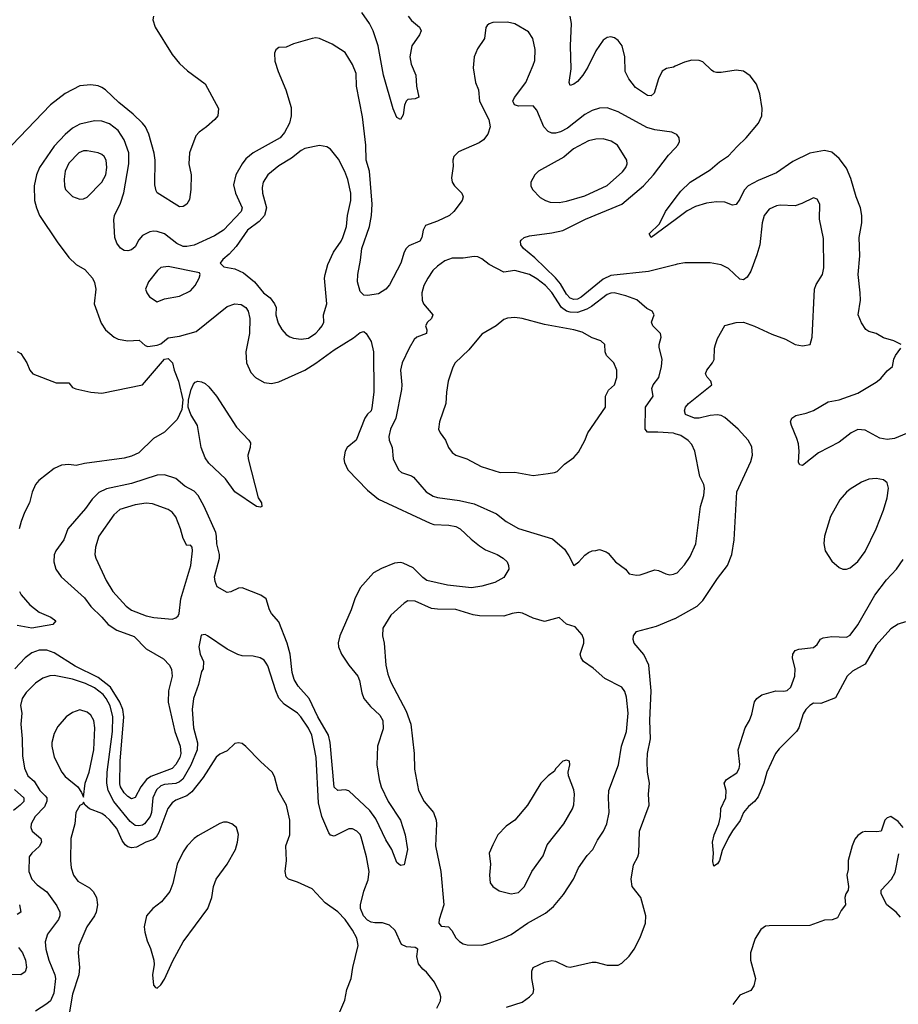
# Model space of a CAD drawing. Header units: inches. Extents: x 1384664 to 1536621, y 460766 to 646467.
# Tile 65 of 256: x 1396444 to 1401210, y 510170 to 515511. Entities that reach past the tile are written whole.
import ezdxf

# ---------------------------------------------------------------- set-up
doc = ezdxf.new("R2010")
doc.units = ezdxf.units.IN
doc.header["$MEASUREMENT"] = 0
doc.layers.add('B3591', color=7, linetype='Continuous')
doc.layers.add('B4501', color=7, linetype='Continuous')

msp = doc.modelspace()

# ---------------------------------------------------------------- linework, layer by layer
at = {"layer": 'B3591', "color": 5}
for points, elevation in [([(1397168.9, 515530), (1397165.3, 515510), (1397179.2, 515470), (1397270, 515322.4), (1397310, 515273.7), (1397353.3, 515233.3), (1397450, 515162.6), (1397522.3, 515030), (1397519.5, 514990), (1397502.6, 514970), (1397457.7, 514930), (1397417.9, 514902.1), (1397399.2, 514880.8), (1397365.5, 514790), (1397361.5, 514730), (1397373.5, 514670), (1397372.2, 514590), (1397364.4, 514535.6), (1397350.2, 514509.8), (1397330, 514497.6), (1397310, 514496.2), (1397190, 514571.6), (1397183.2, 514583.2), (1397176.1, 514616.1), (1397177.8, 514750), (1397172.7, 514787.3), (1397144.4, 514890), (1397125.8, 514930), (1397109.6, 514950), (1397059.4, 514999.4), (1396982.2, 515062.2), (1396910, 515130.7), (1396890, 515143.3), (1396870, 515151.7), (1396830, 515158.1), (1396770, 515152.5), (1396690, 515110.5), (1396610.8, 515050), (1396401.2, 514830)], 580), ([(1398551, 515530), (1398570, 515506.2), (1398612.9, 515470), (1398621.3, 515450), (1398613.4, 515430), (1398571.7, 515370), (1398559.4, 515310), (1398568.3, 515270), (1398592.3, 515210), (1398596.6, 515150), (1398608.9, 515091.1), (1398590, 515081.2), (1398550, 515077.6), (1398540.3, 515070), (1398531.6, 515048.4), (1398524.8, 514995.2), (1398510, 514969.7), (1398490, 514980.5), (1398470, 515028.2), (1398417.3, 515210), (1398388.8, 515370), (1398361.3, 515450), (1398342.3, 515490), (1398300.3, 515550)], 580), ([(1400000, 515259.1), (1399990, 515254.7), (1399952.9, 515247.1), (1399930, 515231.6), (1399910, 515189.7), (1399886.5, 515113.5), (1399870, 515098.6), (1399850, 515100.6), (1399784.2, 515144.2), (1399748, 515190), (1399729.2, 515230), (1399726.7, 515310), (1399711.6, 515370), (1399690, 515399.1), (1399670, 515413.2), (1399650, 515418.1), (1399630, 515415.2), (1399610, 515400.2), (1399570, 515342.3), (1399526.8, 515253.2), (1399498.5, 515210), (1399470, 515176.8), (1399450, 515160.7), (1399430, 515154), (1399424, 515170), (1399436, 515244), (1399432.4, 515370), (1399437, 515490), (1399430.9, 515530.9)], 580), ([(1400000, 514892.5), (1399981.7, 514901.7), (1399890, 514914.6), (1399846.1, 514926.1), (1399690, 515011.2), (1399630, 515033.6), (1399590, 515032), (1399550, 515018.9), (1399510, 514997.1), (1399416.3, 514923.7), (1399376.8, 514903.2), (1399350, 514895.3), (1399330, 514895.7), (1399310, 514905.1), (1399286.7, 514930), (1399250, 515020.4), (1399230, 515043.2), (1399150, 515041.4), (1399128.7, 515048.7), (1399121.8, 515061.8), (1399119.5, 515070), (1399127.3, 515090), (1399190, 515170.3), (1399230, 515263.8), (1399237.8, 515290), (1399239.8, 515350), (1399226.8, 515410), (1399204.9, 515445), (1399130, 515488.5), (1399090, 515498.7), (1399010, 515496.3), (1398990.3, 515489.7), (1398980.2, 515479.8), (1398971.7, 515468.3), (1398964.7, 515410), (1398927.4, 515352.6), (1398908.9, 515310), (1398904, 515250), (1398917.4, 515170), (1398932.2, 515130), (1398938, 515070), (1398989.2, 514970), (1398995.4, 514930), (1398983.2, 514890), (1398959.6, 514860.4), (1398936.3, 514843.7), (1398824.6, 514795.4), (1398799.3, 514770), (1398793, 514750), (1398796.2, 514716.2), (1398787, 514653), (1398790.1, 514630.1), (1398803.2, 514610), (1398842.9, 514570), (1398849.2, 514550), (1398844, 514530), (1398799.3, 514470), (1398776.1, 514450), (1398710, 514417.7), (1398645.1, 514394.9), (1398633, 514370), (1398625.7, 514330), (1398614.3, 514310), (1398555.5, 514284.5), (1398540.6, 514270), (1398530.1, 514250), (1398511.7, 514190), (1398450, 514072.6), (1398430, 514049.8), (1398390, 514024.4), (1398330, 514015.1), (1398310, 514016.9), (1398290, 514036.2), (1398276.2, 514090), (1398277.3, 514130), (1398293.4, 514206.6), (1398299.9, 514270), (1398341.1, 514390), (1398352, 514450), (1398356.6, 514510), (1398340.9, 514690), (1398322.7, 514750), (1398321.8, 514830), (1398303.9, 514983.9), (1398271.3, 515150), (1398270, 515219.3), (1398250, 515268), (1398210, 515333.6), (1398138, 515378), (1398070, 515409.7), (1398050, 515413), (1398030, 515409.6), (1397930, 515380.5), (1397890, 515363), (1397850, 515359.6), (1397832.4, 515347.6), (1397826.7, 515330), (1397827.1, 515287.1), (1397845.3, 515230), (1397887.8, 515130), (1397915.8, 515035.8), (1397917.3, 514990), (1397907.5, 514950), (1397880.7, 514899.3), (1397856.2, 514870), (1397710.1, 514789.9), (1397670, 514756.2), (1397650.2, 514730), (1397616.1, 514670), (1397604.2, 514615.8), (1397613.9, 514570), (1397650.1, 514490), (1397645.1, 514470), (1397549.5, 514370.5), (1397501, 514339), (1397390, 514287.9), (1397350, 514280.2), (1397330, 514281.5), (1397296.4, 514296.4), (1397230, 514349.2), (1397190, 514363), (1397170, 514364.2), (1397150, 514360.4), (1397110, 514340.8), (1397090, 514317.4), (1397070, 514279.8), (1397050, 514263), (1397030, 514257.5), (1397010, 514259.8), (1396990, 514271.7), (1396970, 514299.1), (1396960.2, 514330), (1396955.1, 514424.9), (1396958.9, 514450), (1396990, 514516.9), (1397008.1, 514571.9), (1397035.6, 514730), (1397035.5, 514790), (1397010, 514860.3), (1396978.6, 514910), (1396930, 514945.8), (1396890, 514961), (1396850, 514963.2), (1396770, 514945.3), (1396730, 514922.6), (1396690, 514888.6), (1396630, 514824.7), (1396551.7, 514710), (1396534.4, 514670), (1396522.2, 514610), (1396524.4, 514530), (1396534.4, 514490), (1396551, 514450), (1396646.3, 514306.3), (1396710, 514221.1), (1396750, 514184), (1396796.5, 514156.5), (1396839.5, 514110), (1396850, 514086), (1396856, 514050), (1396847, 513970), (1396885.6, 513865.6), (1396909.3, 513829.3), (1396956.5, 513790), (1396978, 513778), (1397030.1, 513770.1), (1397092.2, 513772.2), (1397124.1, 513744.1), (1397138.9, 513738.9), (1397190, 513745.5), (1397210, 513753.8), (1397250, 513786.5), (1397310, 513793.8), (1397400.9, 513819.1), (1397570, 513954.8), (1397610, 513970.2), (1397646.1, 513966.1), (1397670, 513950.2), (1397682.9, 513930), (1397692, 513890), (1397690.1, 513810), (1397670.2, 513710), (1397674, 513650), (1397697.6, 513597.6), (1397722.3, 513570), (1397770, 513543.5), (1397810, 513538.4), (1397850, 513546.8), (1397990, 513610.1), (1398050, 513647.5), (1398150, 513720.5), (1398254.9, 513785.1), (1398290, 513815.3), (1398310, 513819.5), (1398323.8, 513810), (1398350, 513764.9), (1398362.7, 513710), (1398365.5, 513490), (1398354.8, 513405.2), (1398350.2, 513390), (1398330, 513371.9), (1398316.6, 513350), (1398270, 513230.7), (1398221.1, 513190), (1398210.3, 513170), (1398202.6, 513130), (1398205.7, 513110), (1398224.6, 513070), (1398330, 512959.7), (1398390.6, 512910.6), (1398670, 512779.8), (1398690, 512773.4), (1398772, 512770), (1398810, 512762.8), (1398834, 512750), (1398893, 512693), (1398938.2, 512658.2), (1398970, 512636.5), (1399033.4, 512610), (1399067.3, 512590), (1399087.7, 512570), (1399096.3, 512550), (1399097.3, 512530), (1399070, 512486), (1399021.7, 512458.3), (1398950, 512439.1), (1398894, 512430), (1398764.2, 512444.2), (1398651.8, 512470), (1398630, 512485.8), (1398577.8, 512537.8), (1398523.5, 512563.5), (1398510, 512566.4), (1398477.2, 512562.9), (1398406, 512534), (1398363.8, 512510), (1398290.1, 512429.9), (1398261.3, 512370), (1398241.3, 512310), (1398180.6, 512170), (1398172, 512132), (1398173.1, 512110), (1398189.5, 512070), (1398229.5, 512010), (1398277.7, 511950), (1398287.6, 511927.6), (1398300.1, 511860.1), (1398311.6, 511830), (1398346.2, 511786.2), (1398398.1, 511738.1), (1398413.5, 511710), (1398414.8, 511665.2), (1398384.3, 511570), (1398380.6, 511470), (1398393.9, 511390), (1398405.5, 511350), (1398442.3, 511270), (1398510.2, 511170), (1398534.7, 511090), (1398547.1, 511010), (1398530, 510927), (1398510, 510922.9), (1398490, 510939.3), (1398462.6, 511010), (1398430, 511062.9), (1398375.8, 511175.8), (1398342.5, 511222.5), (1398230, 511328.9), (1398210, 511334.6), (1398170, 511330.9), (1398150, 511347.6), (1398128.6, 511590), (1398118.4, 511630), (1398061.9, 511730), (1398014, 511830), (1397955.2, 511895.2), (1397932.3, 511932.3), (1397921.2, 511970), (1397911.7, 512070), (1397894.7, 512130), (1397850, 512244.7), (1397809.7, 512290), (1397798.9, 512310), (1397781.6, 512370), (1397752, 512390), (1397650, 512428.9), (1397630, 512428.1), (1397590, 512408), (1397570, 512404.7), (1397515.7, 512435.7), (1397503.8, 512463.8), (1397501.4, 512490), (1397527, 512590), (1397527.9, 512610), (1397512.7, 512667.3), (1397511.8, 512710), (1397507.3, 512730), (1397444.9, 512870), (1397411.1, 512930), (1397390, 512953), (1397340.3, 512980.3), (1397290, 513023.4), (1397230, 513041.7), (1397190, 513039.9), (1397050, 512996.1), (1396913.7, 512966.3), (1396873, 512947), (1396837.5, 512910), (1396801, 512859), (1396705, 512750), (1396683.2, 512690), (1396639.3, 512630), (1396631.5, 512608.5), (1396629.4, 512570), (1396640.6, 512530), (1396668.4, 512490), (1396794.4, 512374.4), (1396830, 512328.4), (1396890, 512271.1), (1396923.8, 512230), (1396970, 512199.8), (1397064.7, 512164.7), (1397130, 512099), (1397224.2, 512044.2), (1397255.7, 512010), (1397267.2, 511987.2), (1397270.1, 511950.1), (1397251.1, 511870), (1397249.6, 511810), (1397285.5, 511650), (1397313.5, 511570), (1397317.6, 511530), (1397313.1, 511510), (1397290, 511470.8), (1397270, 511449.2), (1397154.8, 511405.2), (1397130.8, 511389.2), (1397100.2, 511350), (1397070, 511291.8), (1397050, 511285.1), (1397030, 511296.8), (1397010, 511317.2), (1396990, 511349.7), (1396986.7, 511366.7), (1396989.2, 511489.2), (1397009.1, 511730), (1397002.5, 511770), (1396986.8, 511810), (1396935.7, 511890), (1396870, 511943.8), (1396744.4, 512004.4), (1396630, 512077.2), (1396590, 512091.3), (1396550, 512091.3), (1396510, 512077.1), (1396473.9, 512050), (1396416.6, 511990)], 620), ([(1400000, 514182.2), (1399855.4, 514144.6), (1399650, 514123), (1399610, 514104.2), (1399490, 514005.3), (1399470, 513995.5), (1399450, 513993.8), (1399430, 514001.2), (1399410, 514022.6), (1399378.2, 514078.2), (1399351.2, 514111.2), (1399238.7, 514218.7), (1399176.8, 514270), (1399163.2, 514290), (1399160.3, 514310), (1399164, 514316), (1399180.5, 514330), (1399210, 514339.2), (1399330, 514354.6), (1399390, 514368.3), (1399513.5, 514430), (1399710.7, 514510), (1399827.8, 514610), (1399882.8, 514670), (1399963.3, 514776.7), (1400000, 514814.7)], 620), ([(1400000, 514426.1), (1399868.7, 514330), (1399859.5, 514350), (1399915.6, 514404.4), (1399947.9, 514470), (1400000, 514540.7)], 580), ([(1400000, 513265.6), (1399990, 513268.7), (1399905.3, 513274.7), (1399850, 513273.6), (1399836.3, 513290), (1399839, 513410), (1399880.3, 513470), (1399874, 513510), (1399880.4, 513530), (1399910.9, 513570), (1399926.2, 513630), (1399928.4, 513670), (1399912.5, 513732.5), (1399912.4, 513750), (1399923.5, 513790), (1399919.7, 513810), (1399878.7, 513850), (1399871.3, 513870), (1399885.6, 513910), (1399875.1, 513930), (1399845.3, 513945.3), (1399791.4, 513991.4), (1399732.7, 514012.7), (1399668.9, 514028.9), (1399650, 514028.2), (1399630, 514020.6), (1399545.3, 513954.7), (1399519.7, 513940.3), (1399470, 513923.3), (1399430, 513924), (1399410, 513930.3), (1399382.6, 513950), (1399330, 514032.1), (1399295.4, 514070), (1399250, 514106.3), (1399210, 514129), (1399130, 514151.7), (1399070, 514142.4), (1398990, 514183.6), (1398950, 514214.5), (1398930, 514224.5), (1398910, 514227), (1398850, 514217.6), (1398790, 514218), (1398750, 514202.4), (1398710, 514174.7), (1398684.9, 514150), (1398657.6, 514110), (1398635.8, 514070), (1398625.3, 514030), (1398627, 513990), (1398633.7, 513970), (1398684.2, 513910), (1398678.4, 513890), (1398655.8, 513870), (1398646, 513850), (1398651.7, 513828.3), (1398650.4, 513810), (1398599.1, 513790), (1398584.3, 513775.7), (1398556.9, 513730), (1398518.7, 513650), (1398512.8, 513627.2), (1398510.3, 513609.7), (1398517.5, 513530), (1398514.6, 513505.4), (1398483.8, 513350), (1398455.3, 513290), (1398445.7, 513250), (1398448.7, 513230), (1398464.9, 513190), (1398470.3, 513130), (1398498.7, 513070), (1398515.8, 513055.8), (1398570, 513037.8), (1398580.9, 513030), (1398649, 512950), (1398686.5, 512926.5), (1398710, 512918.9), (1398830, 512902.5), (1398910, 512884.6), (1399030.1, 512830.1), (1399082, 512790), (1399150, 512751.9), (1399334.7, 512694.7), (1399398.8, 512638.8), (1399423.7, 512603.7), (1399450, 512551), (1399477.2, 512570), (1399510, 512606), (1399530, 512621), (1399550, 512631), (1399570, 512631.3), (1399590, 512638), (1399625.4, 512625.4), (1399636.9, 512616.9), (1399676, 512570), (1399730, 512530.8), (1399750, 512506), (1399790, 512498.8), (1399810, 512500.7), (1399890, 512526.8), (1399910, 512522.8), (1399950, 512504.9), (1399970, 512500.5), (1399990, 512503), (1400000, 512506.9)], 640), ([(1396430, 513711.2), (1396450, 513701.1), (1396483.2, 513650), (1396497.8, 513610), (1396515.3, 513590), (1396642.3, 513542.3), (1396710, 513542.3), (1396730, 513516.5), (1396748.3, 513508.3), (1396830, 513490.8), (1396890, 513485.3), (1397110, 513530.7), (1397228.6, 513670), (1397250, 513673), (1397271.9, 513650), (1397280.9, 513610), (1397305.7, 513550), (1397328.5, 513450), (1397323.9, 513396.1), (1397297.3, 513342.7), (1397230, 513274.4), (1397170, 513239.4), (1397090, 513162.3), (1397050, 513143.8), (1397010, 513133.7), (1396795.3, 513104.7), (1396750, 513093.8), (1396710, 513099.2), (1396670, 513095.4), (1396630, 513076.2), (1396547.7, 513012.3), (1396528.7, 512990), (1396511, 512949), (1396496.9, 512890), (1396470, 512838.5), (1396451.4, 512790), (1396441.5, 512750)], 580), ([(1396443.1, 512410), (1396452.3, 512392.3), (1396497.8, 512337.8), (1396550, 512297.6), (1396612.2, 512270), (1396640.2, 512250), (1396624, 512230), (1396510, 512211), (1396430, 512224.3)], 580), ([(1399084.7, 510155.3), (1399170, 510182.4), (1399209.4, 510210), (1399229.5, 510230), (1399233.6, 510250), (1399221.6, 510310), (1399221.6, 510350), (1399229.8, 510370.2), (1399290, 510399.5), (1399330, 510407.6), (1399350, 510404.9), (1399410, 510374.9), (1399430, 510371.4), (1399550, 510399.4), (1399570, 510398.3), (1399630, 510382.1), (1399690, 510383.2), (1399710, 510392.8), (1399750, 510431.7), (1399776.8, 510470), (1399810, 510533), (1399838.4, 510610), (1399839.8, 510650), (1399813.8, 510750), (1399766, 510810), (1399761, 510850), (1399773.5, 510926.5), (1399798, 510970), (1399803.5, 510990), (1399806.2, 511110), (1399858, 511250), (1399855.1, 511310), (1399861.4, 511370), (1399849.8, 511430), (1399847.5, 511487.5), (1399850, 511531.3), (1399866.4, 511610), (1399861.8, 511710), (1399869.9, 511870), (1399857.8, 512010), (1399830, 512068), (1399778, 512130), (1399772.3, 512150), (1399774.5, 512170), (1399790, 512192.2), (1399898.2, 512221.8), (1399997.7, 512262.3), (1400000, 512263.6)], 620), ([(1398707, 510150), (1398726, 510190), (1398729.3, 510210), (1398722.7, 510230), (1398693.2, 510290), (1398650, 510345.2), (1398630, 510361.2), (1398607.3, 510390), (1398598.4, 510430), (1398604, 510470), (1398590, 510479.3), (1398541.7, 510481.7), (1398515.6, 510495.6), (1398480.5, 510570), (1398450, 510599.1), (1398412.1, 510612.1), (1398370, 510611.9), (1398350, 510616.5), (1398330, 510626.4), (1398308, 510650), (1398293, 510690), (1398292, 510710), (1398310, 510784.9), (1398334, 510846), (1398340.2, 510890), (1398325.9, 510970), (1398296.4, 511076.4), (1398290, 511091.1), (1398273.5, 511110), (1398250, 511121.5), (1398230, 511123.1), (1398150, 511083.1), (1398130, 511087.2), (1398120.6, 511100.6), (1398082.4, 511190), (1398064.1, 511264.1), (1398051.9, 511510), (1398028.8, 511630), (1398010, 511668.8), (1397968.4, 511730), (1397950, 511749.8), (1397877.6, 511797.6), (1397850.4, 511830.4), (1397832.9, 511870), (1397790, 512006.6), (1397781, 512021), (1397770, 512037), (1397748.7, 512050), (1397710, 512058.9), (1397650, 512060.7), (1397627.6, 512067.6), (1397570, 512097.2), (1397462, 512170), (1397450, 512176), (1397427.5, 512172.5), (1397414.8, 512110), (1397422, 512070), (1397441, 512030), (1397438.8, 511990), (1397430, 511975.3), (1397414.1, 511905.9), (1397386.2, 511830), (1397379, 511770), (1397387.3, 511670), (1397408, 511588), (1397406.6, 511550), (1397372.6, 511467.4), (1397328.6, 511391.4), (1397310, 511376.8), (1397290, 511368.6), (1397230, 511363.2), (1397210, 511355.9), (1397185.8, 511334.2), (1397166.4, 511290), (1397159.3, 511210), (1397151.4, 511190), (1397120.8, 511150), (1397110, 511142.5), (1397090, 511138.3), (1397070, 511140.4), (1397042.6, 511162.6), (1396955.1, 511270), (1396922.8, 511330), (1396917.2, 511370), (1396918.2, 511430), (1396947, 511650), (1396949.3, 511729.3), (1396934.1, 511790), (1396912.9, 511830), (1396896.9, 511850), (1396850, 511886.4), (1396801.4, 511910), (1396730, 511933.9), (1396630, 511954), (1396607.3, 511952.7), (1396570, 511939.8), (1396530, 511913.1), (1396478.4, 511861.7), (1396456.3, 511830), (1396448.8, 511791.2), (1396455, 511750), (1396449.6, 511689.6), (1396457.6, 511610), (1396459, 511519), (1396470, 511450.5), (1396487.6, 511410), (1396521.5, 511381.5), (1396552.8, 511330), (1396582.1, 511302.1), (1396590.1, 511290), (1396591.6, 511271.6), (1396578.6, 511241.4), (1396527.3, 511190), (1396505.2, 511150), (1396503.2, 511130), (1396511.8, 511110), (1396557.7, 511070), (1396561.4, 511050), (1396550, 511026.4), (1396509.2, 510990), (1396495.4, 510970), (1396492.4, 510890), (1396510, 510849), (1396537.6, 510817.6), (1396590, 510780.3), (1396645.1, 510705.1), (1396661.8, 510670), (1396662.2, 510650), (1396654.6, 510630), (1396595.3, 510550), (1396581.8, 510510), (1396586.2, 510470), (1396601.1, 510410), (1396635.1, 510330), (1396637.7, 510310), (1396629.7, 510230), (1396610.5, 510190), (1396590, 510172.2), (1396530, 510132.7)], 640), ([(1398181.3, 510130), (1398207.3, 510192.7), (1398219.3, 510250), (1398242.4, 510310), (1398250.8, 510370), (1398280.4, 510490), (1398271.9, 510530), (1398250, 510572.8), (1398210, 510629.7), (1398170, 510671.8), (1398101.3, 510721.3), (1398030, 510796.2), (1397950, 510833.6), (1397902, 510850), (1397890, 510862), (1397883.7, 510890), (1397891.6, 510950), (1397888.2, 511030), (1397909.4, 511090), (1397909.6, 511130), (1397909.6, 511170), (1397891.6, 511250), (1397846, 511330), (1397825.3, 511405.3), (1397814, 511430), (1397750, 511487), (1397670, 511569.5), (1397650, 511584.5), (1397630, 511589.6), (1397610, 511585.1), (1397570, 511545.6), (1397530, 511526.9), (1397510, 511511.2), (1397438.9, 511401.1), (1397377.4, 511322.6), (1397350, 511302), (1397290, 511276.8), (1397270, 511263.9), (1397247.5, 511232.5), (1397198.1, 511101.9), (1397183.4, 511076.6), (1397170, 511064.3), (1397128.5, 511050), (1397076.7, 511023.3), (1397050, 511019), (1397030, 511025.3), (1397016.3, 511036.3), (1396999.5, 511059.5), (1396970, 511124.4), (1396933.5, 511170), (1396910, 511191.8), (1396890, 511204.7), (1396822, 511230), (1396798, 511250), (1396790, 511266), (1396784.7, 511255.3), (1396770, 511248.7), (1396748.5, 511210), (1396743, 511150), (1396722, 511070), (1396718.4, 510950), (1396723.1, 510910), (1396736, 510870), (1396759, 510839), (1396822, 510802), (1396842.8, 510782.8), (1396860.8, 510750), (1396866, 510710), (1396859.2, 510670), (1396850.2, 510650), (1396808.1, 510590), (1396763.9, 510490), (1396760.7, 510450), (1396768.4, 510370), (1396763.8, 510330), (1396730, 510226), (1396713.4, 510130)], 660), ([(1396416.1, 511336.1), (1396466.3, 511290), (1396465.7, 511270), (1396447.1, 511250), (1396410, 511222.4)], 620), ([(1396442.3, 510710), (1396450.2, 510670), (1396430, 510658.2)], 620), ([(1396437.8, 510477.8), (1396458.9, 510450), (1396474.6, 510410), (1396479.7, 510370), (1396473.9, 510346.1), (1396450, 510329.7), (1396390, 510331.3)], 620)]:
    msp.add_lwpolyline(points, dxfattribs=dict(at, elevation=elevation))
for points, elevation in [([(1398070, 514829.6), (1397990, 514813.1), (1397970, 514802), (1397919, 514761), (1397850, 514719.3), (1397790, 514669.7), (1397764.2, 514630), (1397758.4, 514601.6), (1397760.2, 514570), (1397782, 514490), (1397772.1, 514450), (1397743.5, 514416.5), (1397679.7, 514370), (1397618.3, 514281.7), (1397580.2, 514239.8), (1397544.9, 514210), (1397531, 514190), (1397550.6, 514170.6), (1397610, 514159.5), (1397657.5, 514137.5), (1397717.1, 514090), (1397766.9, 514030), (1397802.8, 514002.8), (1397826.9, 513970), (1397835.3, 513950), (1397833.6, 513910), (1397845.7, 513865.7), (1397866.7, 513830), (1397890, 513804.4), (1397910, 513790.4), (1397930, 513784.2), (1397970, 513778), (1398010, 513784.6), (1398050, 513811.8), (1398068.2, 513830), (1398085.1, 513850), (1398093.7, 513870), (1398092.4, 513910), (1398109.7, 513970), (1398097.7, 514110), (1398100.4, 514130), (1398115.8, 514184.2), (1398145.4, 514250), (1398188.2, 514310), (1398196.9, 514330), (1398215.8, 514390), (1398222.7, 514450), (1398240.9, 514530), (1398240.9, 514570), (1398223.6, 514643.6), (1398207.6, 514687.6), (1398174.1, 514754.1), (1398129.7, 514809.7), (1398110, 514822)], 640), ([(1399610, 514864.4), (1399570, 514863.5), (1399530, 514854), (1399448.4, 514810), (1399394.9, 514765.1), (1399258, 514690), (1399238, 514670), (1399216, 514630), (1399216, 514610), (1399226, 514590), (1399266.6, 514546.6), (1399296, 514530), (1399322.3, 514522.3), (1399370, 514520.3), (1399410, 514526.5), (1399510, 514555.8), (1399630, 514612.8), (1399714.8, 514685.2), (1399732.1, 514710), (1399738.5, 514730), (1399736.9, 514750), (1399687.6, 514830), (1399653.1, 514853.1)], 640), ([(1396810, 514800.5), (1396790, 514799.7), (1396763.8, 514790), (1396710, 514733.6), (1396690.3, 514690), (1396685.7, 514645.7), (1396687, 514610), (1396693, 514590), (1396730, 514553), (1396770, 514537.1), (1396790, 514539.3), (1396810, 514548.2), (1396890, 514630.6), (1396910.9, 514670), (1396916.4, 514710), (1396912.2, 514750), (1396901.6, 514770), (1396890, 514780.5), (1396869.7, 514789.7)], 640), ([(1397250, 514173.1), (1397210, 514166.3), (1397190.4, 514150), (1397143.1, 514090), (1397126.7, 514050), (1397133, 514030), (1397148.7, 514008.7), (1397190, 513980.7), (1397230, 513998), (1397310, 514011.3), (1397370, 514041.3), (1397396.2, 514070), (1397417.2, 514110), (1397422, 514130), (1397419, 514139)], 640), ([(1399130, 513896.3), (1399090, 513893), (1399070, 513885.6), (1399028.4, 513850), (1398950, 513806.3), (1398879.5, 513720.5), (1398806, 513650), (1398793, 513627), (1398767.8, 513550), (1398758.3, 513490), (1398756, 513430), (1398721.3, 513330), (1398716.5, 513290), (1398724.6, 513270), (1398754.3, 513230), (1398770.3, 513190), (1398790, 513164.4), (1398810.7, 513150), (1398870, 513128.8), (1398947.1, 513087.1), (1399050, 513054.4), (1399130, 513057.3), (1399230, 513039.7), (1399310, 513049.1), (1399345.3, 513054.7), (1399358.7, 513061.3), (1399399.6, 513100.4), (1399450, 513137), (1399474.7, 513165.3), (1399510, 513228), (1399526.6, 513270), (1399622, 513410), (1399622.2, 513470), (1399638.4, 513501.6), (1399670, 513530.7), (1399683.5, 513570), (1399682.4, 513610), (1399667.8, 513650), (1399628, 513690), (1399620.5, 513710), (1399618.7, 513750), (1399596, 513770), (1399550, 513785.4), (1399495.8, 513815.8), (1399450, 513828.6), (1399290, 513858.7), (1399170, 513891.3)], 660), ([(1397750, 512866.6), (1397728.7, 512870), (1397610, 512949.5), (1397560, 513020), (1397470, 513105.3), (1397450, 513135.1), (1397428, 513190), (1397408.9, 513310), (1397372.8, 513370), (1397358.4, 513410), (1397360.2, 513450), (1397374.7, 513505.3), (1397385.9, 513534.1), (1397395.5, 513544.5), (1397410, 513551.3), (1397430, 513546.3), (1397450, 513537.8), (1397470, 513520.3), (1397511.3, 513470), (1397620.4, 513300.4), (1397687.3, 513230), (1397695.2, 513215.2), (1397694.4, 513190), (1397682, 513150), (1397683.1, 513130), (1397738.3, 512918.3), (1397756.3, 512890), (1397758, 512870)], 580), ([(1397130, 512888.2), (1397070, 512879.4), (1396986.3, 512853.7), (1396954.8, 512825.2), (1396873.4, 512710), (1396854.6, 512650), (1396851.8, 512610), (1396857.4, 512590), (1396912.1, 512470), (1396948.9, 512408.9), (1397020.9, 512330), (1397050, 512308.4), (1397130, 512276.9), (1397171.2, 512268.8), (1397270, 512259.1), (1397290, 512266.8), (1397302.7, 512277.3), (1397309.4, 512290.6), (1397318, 512370), (1397372, 512550), (1397380.5, 512630), (1397378.7, 512650), (1397370, 512660.7), (1397350, 512658.4), (1397330, 512696.9), (1397315.3, 512750), (1397290, 512814.7), (1397270, 512840.4), (1397250, 512855.3), (1397164.4, 512884.4)], 640), ([(1398550, 512358.7), (1398530, 512347), (1398458, 512282), (1398413, 512210), (1398412.2, 512170), (1398420.3, 512130), (1398430.3, 512010), (1398440.7, 511960.7), (1398457.5, 511917.5), (1398539.7, 511759.7), (1398566.5, 511690), (1398584, 511530), (1398585.7, 511445.7), (1398607.1, 511330), (1398638, 511270), (1398689.1, 511210), (1398703.2, 511170), (1398705.8, 511150), (1398700.2, 511030), (1398727.8, 510890), (1398744.9, 510710), (1398719.5, 510630), (1398718, 510610), (1398730, 510594), (1398770.3, 510590.3), (1398788.4, 510570), (1398810.2, 510530.2), (1398830, 510510.4), (1398850, 510498.4), (1398872.2, 510492.2), (1398950, 510491.8), (1398990, 510501.7), (1399070, 510530.2), (1399110.5, 510549.5), (1399198.9, 510610), (1399295.4, 510664.6), (1399339.2, 510700.8), (1399394.2, 510765.8), (1399448.6, 510850), (1399475.6, 510910), (1399522.4, 510977.6), (1399552.6, 511010), (1399578.8, 511061.2), (1399611.3, 511108.7), (1399628.9, 511150), (1399641.8, 511210), (1399637.4, 511290), (1399640.3, 511330), (1399691.9, 511470), (1399708.5, 511570), (1399736, 511650), (1399744.7, 511750), (1399736.6, 511836.6), (1399727.2, 511867.2), (1399709.8, 511889.8), (1399618.4, 511938.4), (1399554.4, 511994.4), (1399502.6, 512030), (1399489.7, 512050), (1399484.4, 512070), (1399504.7, 512130), (1399504.2, 512150), (1399494.5, 512174.5), (1399457.2, 512217.2), (1399410, 512233.2), (1399370, 512268), (1399290, 512246.6), (1399230, 512264.2), (1399172.2, 512292.2), (1399150, 512295), (1399116, 512290), (1399070, 512275), (1398937.6, 512277.6), (1398903.6, 512283.6), (1398810, 512312.6), (1398710, 512313), (1398677.8, 512317.8), (1398590, 512356.9)], 640), ([(1396770, 511768.2), (1396730, 511753.3), (1396696.3, 511730), (1396650, 511678), (1396630, 511639), (1396618, 511590), (1396617.4, 511570), (1396630, 511511), (1396672.2, 511430), (1396690, 511405.3), (1396759.1, 511350), (1396779.8, 511319.8), (1396790, 511294), (1396798.7, 511370), (1396821.2, 511430), (1396846.2, 511550), (1396850.6, 511670), (1396845.1, 511710), (1396830, 511738.7), (1396810, 511755.8)], 660), ([(1399410, 511495.3), (1399390, 511488.7), (1399350, 511448), (1399344.5, 511435.5), (1399310, 511409.3), (1399270.7, 511370), (1399199.1, 511250), (1399130.7, 511170), (1399083.4, 511136.6), (1399037.3, 511090), (1399010, 511035.3), (1398990.8, 510990), (1398997.6, 510930), (1398992.9, 510870), (1398996.4, 510830), (1399010.6, 510810), (1399045.5, 510785.5), (1399110, 510768.8), (1399150, 510777.1), (1399182.9, 510810), (1399222.9, 510890), (1399284.2, 510975.8), (1399304.7, 511035.3), (1399395.6, 511150), (1399443, 511230), (1399450, 511252), (1399453.7, 511310), (1399450, 511334), (1399421.2, 511410), (1399419, 511430), (1399428.7, 511470), (1399426, 511490)], 660), ([(1397570, 511158.4), (1397550, 511158.4), (1397530, 511151.5), (1397410, 511083.9), (1397390, 511069.7), (1397351.6, 511030), (1397330, 510996.9), (1397298.5, 510930), (1397274.7, 510825.3), (1397257.7, 510782.3), (1397213.8, 510726.2), (1397166, 510690), (1397130.8, 510650), (1397118.8, 510590), (1397122, 510562), (1397135.3, 510515.3), (1397153.7, 510473.7), (1397170.5, 510410.5), (1397173.2, 510386.8), (1397164, 510330), (1397170, 510274), (1397181, 510261), (1397190, 510258), (1397210, 510276), (1397230, 510306), (1397274.1, 510405.8), (1397330.8, 510509.2), (1397464, 510690), (1397485.7, 510750), (1397495.6, 510810), (1397509.8, 510850), (1397569.8, 510930), (1397614.2, 511010), (1397626, 511050), (1397631, 511091), (1397619.5, 511130), (1397594, 511150)], 680)]:
    msp.add_lwpolyline(points, close=True, dxfattribs=dict(at, elevation=elevation))
at = {"layer": 'B4501', "color": 5}
for points, elevation in [([(1400000, 514540.7), (1400030, 514581.4), (1400081.6, 514630), (1400190, 514696.8), (1400239.9, 514740.1), (1400290, 514773.2), (1400335.7, 514824.3), (1400385, 514870), (1400452.5, 514950), (1400469.2, 514990), (1400471.1, 515030), (1400459.4, 515110), (1400440.7, 515160.7), (1400406.9, 515206.9), (1400371.3, 515231.3), (1400330, 515237), (1400250, 515224.6), (1400224.8, 515224.8), (1400210, 515228.1), (1400197.2, 515237.2), (1400150, 515282.6), (1400130, 515290.6), (1400090, 515292.2), (1400050, 515281.6), (1400000, 515259.1)], 580), ([(1400000, 514814.7), (1400014.7, 514830), (1400022.6, 514850), (1400021.6, 514870), (1400008.3, 514888.3), (1400000, 514892.5)], 620), ([(1401226, 513750), (1401186.6, 513770), (1401130, 513785.7), (1401090, 513808.7), (1401050, 513819.8), (1401034.3, 513830), (1401010, 513866.6), (1400991.7, 513910), (1401004.7, 513990), (1401004.3, 514030), (1400992.4, 514130), (1401001.6, 514230), (1400997.8, 514330), (1401011.7, 514410), (1401012.2, 514450), (1401004.9, 514490), (1400981.5, 514550), (1400953.6, 514650), (1400930, 514705.3), (1400890, 514757.5), (1400850, 514793.1), (1400810, 514801.2), (1400730, 514787.5), (1400637.9, 514742.1), (1400550, 514681.4), (1400450, 514639.7), (1400396.3, 514610), (1400373.7, 514586.3), (1400350, 514537.5), (1400330, 514508.9), (1400310, 514504.7), (1400270, 514520.8), (1400223.7, 514523.7), (1400170, 514516.3), (1400110, 514498.1), (1400065.7, 514474.2), (1400000, 514426.1)], 580), ([(1400000, 512263.6), (1400118.3, 512330), (1400150, 512360.3), (1400230, 512480.3), (1400283.1, 512550), (1400307, 512610), (1400320.7, 512690), (1400334.5, 512950), (1400410, 513114), (1400419.1, 513150), (1400414.8, 513194.8), (1400396.4, 513230), (1400342.2, 513290), (1400270, 513352.6), (1400250, 513363.4), (1400227.8, 513367.8), (1400190, 513364.4), (1400130, 513349.9), (1400104, 513350), (1400056.3, 513370), (1400049.7, 513390), (1400056.3, 513410), (1400073, 513430), (1400198.9, 513530), (1400193.6, 513550), (1400172.7, 513572.7), (1400163.9, 513590), (1400171, 513610), (1400202.4, 513650), (1400211.2, 513668.8), (1400213, 513730), (1400218, 513750), (1400230, 513781.1), (1400270, 513852.4), (1400330, 513868.2), (1400370, 513870.4), (1400430, 513849.2), (1400524.6, 513804.6), (1400598.9, 513778.8), (1400650.2, 513750), (1400690, 513742.6), (1400731.9, 513750), (1400742.9, 513790), (1400756.2, 514050), (1400764.6, 514075.4), (1400798.2, 514130), (1400805.7, 514165.7), (1400804.6, 514324.6), (1400783.5, 514430), (1400785.1, 514510), (1400770, 514538.3), (1400750, 514545.7), (1400686.3, 514513.7), (1400650, 514502.2), (1400570, 514505.5), (1400550, 514502.5), (1400510, 514483.4), (1400482.5, 514450), (1400471.1, 514410), (1400459.1, 514290), (1400443.7, 514236.3), (1400410, 514146.6), (1400390, 514115.1), (1400370, 514101), (1400350, 514104.4), (1400290, 514162.2), (1400250, 514182), (1400190, 514193), (1400051.8, 514191.8), (1400010, 514184.8), (1400000, 514182.2)], 620), ([(1401310, 513290.3), (1401190, 513239.6), (1401150, 513233.4), (1401110, 513242.1), (1401030, 513284.3), (1400990, 513287.5), (1400954.8, 513270), (1400890, 513219.9), (1400777.5, 513162.5), (1400690, 513092.8), (1400676.9, 513096.9), (1400669.2, 513109.2), (1400672.1, 513170), (1400668.7, 513210), (1400660.4, 513240.4), (1400630.6, 513310), (1400626.3, 513330), (1400632.9, 513350), (1400654.8, 513365.2), (1400710, 513376.1), (1400750, 513390.6), (1400830, 513438.7), (1400889.6, 513450), (1400990, 513484.8), (1401090, 513544.9), (1401114.9, 513565.1), (1401150, 513606.4), (1401179.3, 513630), (1401186.3, 513670), (1401195.1, 513690), (1401224.7, 513730)], 580), ([(1400000, 512506.9), (1400010, 512510.8), (1400050, 512554.8), (1400080.6, 512599.4), (1400111.7, 512668.3), (1400137.4, 512870), (1400154.5, 512930), (1400159.7, 512970), (1400155.8, 512990), (1400133.6, 513033.6), (1400106.4, 513170), (1400090, 513207), (1400070, 513227.8), (1400030, 513256.4), (1400000, 513265.6)], 640), ([(1401250, 512245), (1401210, 512232.7), (1401170, 512206.6), (1401090, 512119), (1401030, 512015.9), (1400962.2, 511977.8), (1400933.7, 511950), (1400870, 511833.7), (1400790, 511801.2), (1400750, 511804.2), (1400730, 511791.9), (1400709.3, 511770), (1400694.3, 511745.7), (1400670.1, 511670), (1400658.8, 511650), (1400563.7, 511556.3), (1400543.2, 511530), (1400496.9, 511430), (1400480.8, 511370), (1400450, 511295.6), (1400430, 511269.8), (1400396.8, 511243.2), (1400370.3, 511210), (1400352.4, 511167.6), (1400310, 511112), (1400290, 511075.1), (1400255.5, 511004.5), (1400239.5, 510950), (1400230, 510932.7), (1400210, 510919), (1400204.2, 510944.2), (1400208.5, 510990), (1400202.2, 511050), (1400211.5, 511090), (1400236.4, 511150), (1400246, 511190), (1400247.8, 511232.2), (1400274, 511290), (1400276.2, 511330), (1400266, 511370), (1400277.6, 511390), (1400334.3, 511425.7), (1400347.7, 511450), (1400350.6, 511470.6), (1400341.5, 511550), (1400378.8, 511670), (1400403.4, 511710), (1400415.9, 511744.2), (1400430, 511811.7), (1400442.8, 511830), (1400470, 511848.4), (1400546.6, 511870), (1400590, 511868.2), (1400608.1, 511871.9), (1400626.8, 511890), (1400648.8, 511950), (1400649.9, 511990), (1400636.3, 512050), (1400637.6, 512070), (1400651.2, 512088.8), (1400670, 512096.5), (1400750, 512106.3), (1400770, 512123), (1400788.8, 512151.2), (1400802.6, 512157.4), (1400850, 512166.2), (1400930, 512162.7), (1400950, 512172.6), (1400990, 512228.6), (1401082.5, 512390), (1401146.3, 512473.7), (1401200.9, 512530), (1401236.6, 512583.4)], 580), ([(1401236, 511130), (1401210, 511162), (1401170, 511188.7), (1401150, 511182), (1401138, 511170), (1401118, 511110), (1401094.6, 511105.4), (1401032.7, 511107.3), (1401016.7, 511103.3), (1400990, 511086), (1400973.7, 511066.3), (1400959.5, 511030), (1400938.4, 510950), (1400937.5, 510902.5), (1400930.8, 510870), (1400941, 510810), (1400938, 510790), (1400926, 510770), (1400921, 510750), (1400924.7, 510710), (1400900.7, 510679.3), (1400879.9, 510640.1), (1400852.2, 510627.8), (1400810, 510627.3), (1400730, 510598.7), (1400510, 510596.8), (1400490, 510593.7), (1400464.3, 510575.7), (1400433.4, 510526.6), (1400409.2, 510450), (1400408.2, 510410), (1400435.5, 510310), (1400426.9, 510270), (1400410, 510245), (1400350, 510220.5), (1400313.5, 510170)], 620), ([(1401222.5, 510642.5), (1401199, 510670), (1401148.7, 510710), (1401118, 510770), (1401118, 510790), (1401173.2, 510850), (1401193.8, 510886.2), (1401214, 510986)], 620)]:
    msp.add_lwpolyline(points, dxfattribs=dict(at, elevation=elevation))
at = {"layer": 'B4501', "color": 5, "elevation": 620}
msp.add_lwpolyline([(1401090, 513023.1), (1401050, 513018.5), (1401010, 513002), (1400950, 512964.2), (1400930, 512948.6), (1400892.8, 512907.1), (1400843.1, 512816.9), (1400810.2, 512710), (1400807.2, 512670), (1400814.4, 512630), (1400850, 512574.6), (1400890, 512539), (1400910.2, 512530.2), (1400930, 512530.2), (1400950, 512537.8), (1400990, 512572.1), (1401030, 512625.8), (1401089.8, 512750), (1401130.8, 512850), (1401150, 512918), (1401158, 512970), (1401150, 512999.3), (1401130, 513015.8)], close=True, dxfattribs=at)

doc.saveas('drawing.dxf')
